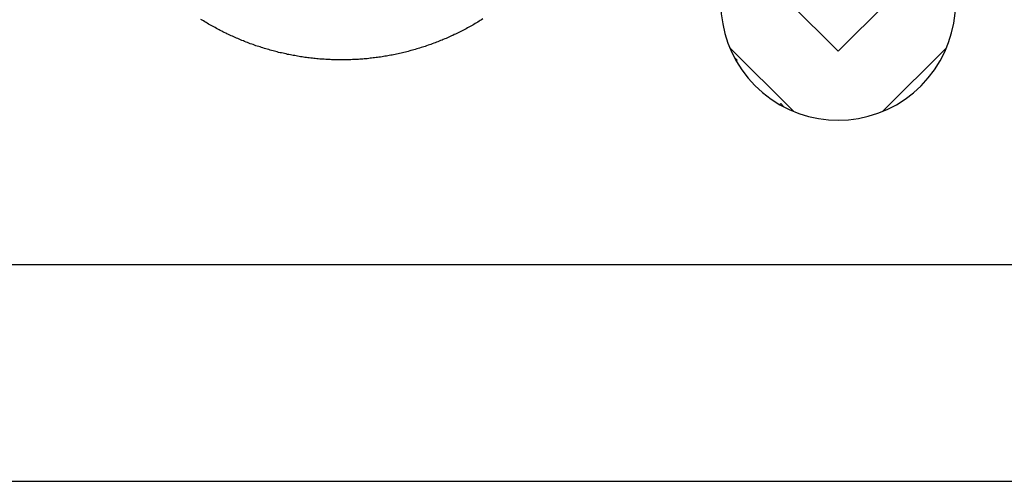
# Model space of a CAD drawing. Header units: millimetres. Extents: x 7187 to 8806, y -3756 to -2918.
# Tile 54 of 250: x 7461 to 7516, y -3266 to -3241. Entities that reach past the tile are written whole.
import ezdxf

# ---------------------------------------------------------------- set-up
doc = ezdxf.new("R2010")
doc.units = ezdxf.units.MM
doc.header["$LTSCALE"] = 3

msp = doc.modelspace()

# ---------------------------------------------------------------- linework, layer by layer
at = {"linetype": 'Continuous', "lineweight": 30}
for p, q in [((7504.016, -3239.926), (7506.703, -3242.613)), ((7506.703, -3242.613), (7509.39, -3239.926)), ((7500.692, -3242.401), (7504.228, -3245.937)), ((7509.178, -3245.937), (7512.713, -3242.401)), ((7501.116, -3243.108), (7500.938, -3242.93)), ((7501.064, -3243.16), (7501.116, -3243.108)), ((7503.521, -3245.512), (7503.468, -3245.565)), ((7503.699, -3245.691), (7503.521, -3245.512)), ((7252.403, -3254.426), (7617.203, -3254.426)), ((7236.803, -3266.426), (7632.803, -3266.426))]:
    msp.add_line(p, q, dxfattribs=at)
msp.add_polyline3d([(7487.022, -3240.821, 0), (7486.952, -3240.871, 0), (7486.882, -3240.911, 0), (7486.812, -3240.951, 0), (7486.742, -3241.001, 0), (7486.672, -3241.041, 0), (7486.602, -3241.081, 0), (7486.532, -3241.121, 0), (7486.462, -3241.161, 0), (7486.392, -3241.201, 0), (7486.322, -3241.241, 0), (7486.242, -3241.281, 0), (7486.172, -3241.321, 0), (7486.102, -3241.361, 0), (7486.032, -3241.401, 0), (7485.952, -3241.441, 0), (7485.882, -3241.481, 0), (7485.812, -3241.511, 0), (7485.732, -3241.551, 0), (7485.662, -3241.591, 0), (7485.592, -3241.621, 0), (7485.512, -3241.661, 0), (7485.442, -3241.691, 0), (7485.362, -3241.731, 0), (7485.292, -3241.761, 0), (7485.212, -3241.801, 0), (7485.142, -3241.831, 0), (7485.062, -3241.861, 0), (7484.992, -3241.901, 0), (7484.912, -3241.931, 0), (7484.832, -3241.961, 0), (7484.762, -3241.991, 0), (7484.682, -3242.021, 0), (7484.612, -3242.051, 0), (7484.532, -3242.081, 0), (7484.452, -3242.111, 0), (7484.382, -3242.141, 0), (7484.302, -3242.171, 0), (7484.222, -3242.201, 0), (7484.142, -3242.231, 0), (7484.072, -3242.261, 0), (7483.992, -3242.281, 0), (7483.912, -3242.311, 0), (7483.832, -3242.341, 0), (7483.752, -3242.361, 0), (7483.682, -3242.391, 0), (7483.602, -3242.411, 0), (7483.522, -3242.441, 0), (7483.442, -3242.461, 0), (7483.362, -3242.481, 0), (7483.282, -3242.511, 0), (7483.202, -3242.531, 0), (7483.122, -3242.551, 0), (7483.042, -3242.571, 0), (7482.972, -3242.591, 0), (7482.892, -3242.621, 0), (7482.812, -3242.641, 0), (7482.732, -3242.661, 0), (7482.652, -3242.681, 0), (7482.572, -3242.691, 0), (7482.492, -3242.711, 0), (7482.412, -3242.731, 0), (7482.332, -3242.751, 0), (7482.242, -3242.771, 0), (7482.162, -3242.781, 0), (7482.082, -3242.801, 0), (7482.002, -3242.821, 0), (7481.922, -3242.831, 0), (7481.842, -3242.851, 0), (7481.762, -3242.861, 0), (7481.682, -3242.881, 0), (7481.602, -3242.891, 0), (7481.522, -3242.901, 0), (7481.442, -3242.921, 0), (7481.352, -3242.931, 0), (7481.272, -3242.941, 0), (7481.192, -3242.951, 0), (7481.112, -3242.961, 0), (7481.032, -3242.971, 0), (7480.952, -3242.981, 0), (7480.862, -3242.991, 0), (7480.782, -3243.001, 0), (7480.702, -3243.011, 0), (7480.622, -3243.021, 0), (7480.542, -3243.031, 0), (7480.452, -3243.031, 0), (7480.372, -3243.041, 0), (7480.292, -3243.051, 0), (7480.212, -3243.051, 0), (7480.132, -3243.061, 0), (7480.042, -3243.061, 0), (7479.962, -3243.071, 0), (7479.882, -3243.071, 0), (7479.802, -3243.071, 0), (7479.712, -3243.081, 0), (7479.632, -3243.081, 0), (7479.552, -3243.081, 0), (7479.472, -3243.081, 0), (7479.392, -3243.091, 0), (7479.302, -3243.091, 0), (7479.222, -3243.091, 0), (7479.142, -3243.091, 0), (7479.062, -3243.091, 0), (7478.972, -3243.081, 0), (7478.892, -3243.081, 0), (7478.812, -3243.081, 0), (7478.732, -3243.081, 0), (7478.642, -3243.081, 0), (7478.562, -3243.071, 0), (7478.482, -3243.071, 0), (7478.402, -3243.061, 0), (7478.322, -3243.061, 0), (7478.232, -3243.051, 0), (7478.152, -3243.051, 0), (7478.072, -3243.041, 0), (7477.992, -3243.041, 0), (7477.912, -3243.031, 0), (7477.822, -3243.021, 0), (7477.742, -3243.011, 0), (7477.662, -3243.011, 0), (7477.582, -3243.001, 0), (7477.502, -3242.991, 0), (7477.412, -3242.981, 0), (7477.332, -3242.971, 0), (7477.252, -3242.961, 0), (7477.172, -3242.951, 0), (7477.092, -3242.931, 0), (7477.012, -3242.921, 0), (7476.932, -3242.911, 0), (7476.842, -3242.901, 0), (7476.762, -3242.881, 0), (7476.682, -3242.871, 0), (7476.602, -3242.851, 0), (7476.522, -3242.841, 0), (7476.442, -3242.821, 0), (7476.362, -3242.811, 0), (7476.282, -3242.791, 0), (7476.202, -3242.781, 0), (7476.122, -3242.761, 0), (7476.042, -3242.741, 0), (7475.962, -3242.721, 0), (7475.872, -3242.701, 0), (7475.792, -3242.691, 0), (7475.712, -3242.671, 0), (7475.632, -3242.651, 0), (7475.562, -3242.631, 0), (7475.482, -3242.611, 0), (7475.402, -3242.581, 0), (7475.322, -3242.561, 0), (7475.242, -3242.541, 0), (7475.162, -3242.521, 0), (7475.082, -3242.501, 0), (7475.002, -3242.471, 0), (7474.922, -3242.451, 0), (7474.842, -3242.421, 0), (7474.762, -3242.401, 0), (7474.692, -3242.371, 0), (7474.612, -3242.351, 0), (7474.532, -3242.321, 0), (7474.452, -3242.301, 0), (7474.372, -3242.271, 0), (7474.302, -3242.241, 0), (7474.222, -3242.211, 0), (7474.142, -3242.191, 0), (7474.062, -3242.161, 0), (7473.992, -3242.131, 0), (7473.912, -3242.101, 0), (7473.832, -3242.071, 0), (7473.762, -3242.041, 0), (7473.682, -3242.011, 0), (7473.602, -3241.981, 0), (7473.532, -3241.941, 0), (7473.452, -3241.911, 0), (7473.382, -3241.881, 0), (7473.302, -3241.851, 0), (7473.232, -3241.811, 0), (7473.152, -3241.781, 0), (7473.082, -3241.751, 0), (7473.002, -3241.711, 0), (7472.932, -3241.681, 0), (7472.852, -3241.641, 0), (7472.782, -3241.611, 0), (7472.702, -3241.571, 0), (7472.632, -3241.531, 0), (7472.562, -3241.491, 0), (7472.482, -3241.461, 0), (7472.412, -3241.421, 0), (7472.342, -3241.381, 0), (7472.272, -3241.341, 0), (7472.192, -3241.301, 0), (7472.122, -3241.261, 0), (7472.052, -3241.221, 0), (7471.982, -3241.181, 0), (7471.912, -3241.141, 0), (7471.832, -3241.101, 0), (7471.762, -3241.061, 0), (7471.692, -3241.021, 0), (7471.622, -3240.981, 0), (7471.552, -3240.931, 0), (7471.482, -3240.891, 0), (7471.412, -3240.851, 0)], dxfattribs=at)
msp.add_arc((7506.703, -3239.926), 6.5, 155.2522, 114.7478, dxfattribs=at)

doc.saveas('drawing.dxf')
